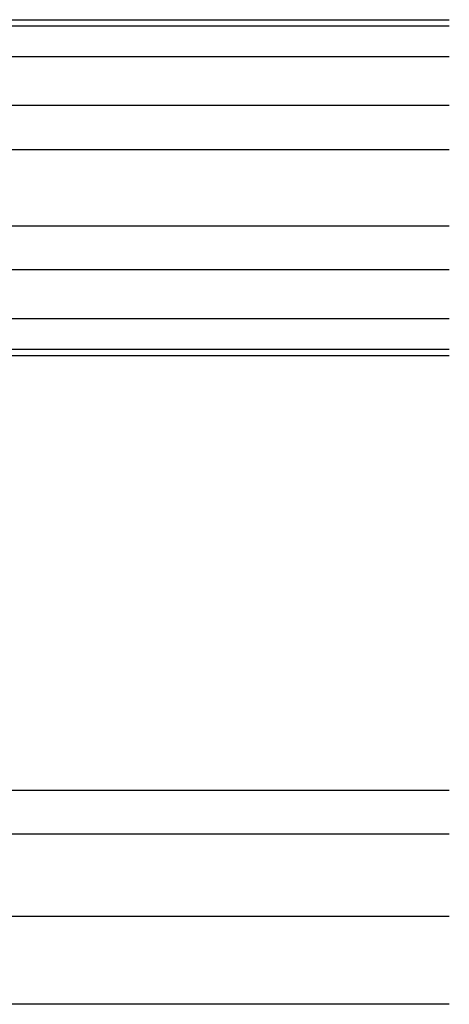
# Model space of a CAD drawing. Header units: metres. Extents: x -699 to 2316, y -1199 to 781.
# Tile 221 of 256: x -28.16 to -28.019, y 8.905 to 9.228. Entities that reach past the tile are written whole.
import ezdxf

# ---------------------------------------------------------------- set-up
doc = ezdxf.new("R2010")
doc.units = ezdxf.units.M

msp = doc.modelspace()

# ---------------------------------------------------------------- linework, layer by layer
for p, q in [((-28.16321709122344, 9.22798789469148), (-28.01932109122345, 9.227929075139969)), ((-28.16321709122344, 9.225971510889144), (-28.01932109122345, 9.225971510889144)), ((-28.01932109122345, 9.21584688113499), (-28.16321709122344, 9.21584688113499)), ((-28.16321709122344, 9.199934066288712), (-28.01932109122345, 9.199934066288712)), ((-28.16321709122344, 9.18541613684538), (-28.01932109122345, 9.18541613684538)), ((-28.16321709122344, 9.160479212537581), (-28.01932109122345, 9.160479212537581)), ((-28.01932109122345, 9.145961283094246), (-28.16321709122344, 9.145961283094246)), ((-28.16321709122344, 9.13004846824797), (-28.01932109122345, 9.13004846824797)), ((-28.01932109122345, 9.119923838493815), (-28.16321709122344, 9.119923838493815)), ((-28.16321709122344, 9.11790745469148), (-28.01932109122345, 9.117966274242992)), ((-28.16321709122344, 8.975448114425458), (-28.12724309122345, 8.975448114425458)), ((-28.12724309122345, 8.975448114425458), (-28.01932109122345, 8.975448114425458)), ((-28.12724309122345, 8.961055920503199), (-29.56620309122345, 8.961055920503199)), ((-28.01932109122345, 8.9610559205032), (-28.12724309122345, 8.9610559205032)), ((-28.12724309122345, 8.934075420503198), (-29.56620309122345, 8.934075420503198)), ((-28.01932109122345, 8.934075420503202), (-28.12724309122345, 8.934075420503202)), ((-28.12724309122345, 8.905296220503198), (-29.56620309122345, 8.905296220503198)), ((-28.01932109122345, 8.9052962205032), (-28.12724309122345, 8.9052962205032))]:
    msp.add_line(p, q)

doc.saveas('drawing.dxf')
